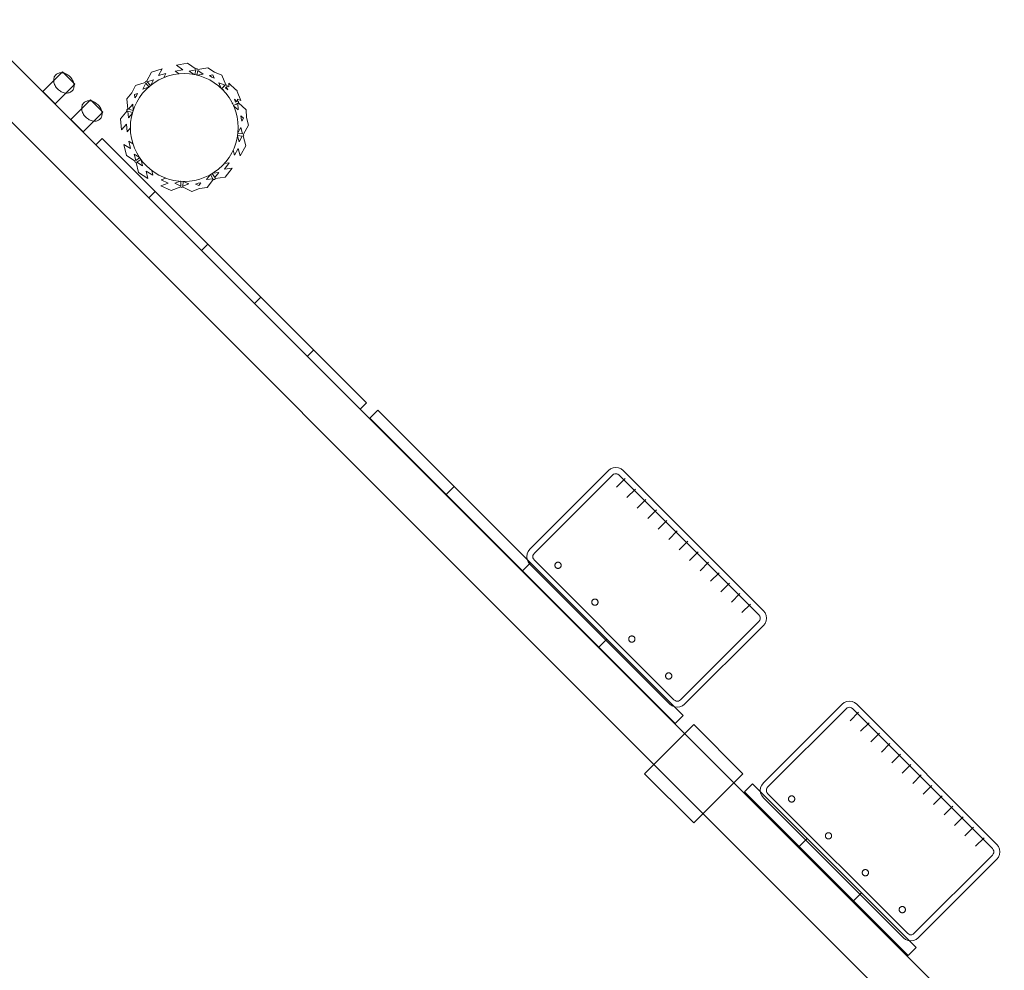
# Model space of a CAD drawing. Header units: metres. Extents: x 2172.2 to 2210.6, y 415.3 to 458.1.
# Tile 2 of 67: x 2181.2 to 2186.8, y 427.2 to 432.7. Entities that reach past the tile are written whole.
import ezdxf

# ---------------------------------------------------------------- set-up
doc = ezdxf.new("R2010")
doc.units = ezdxf.units.M
for name, color, linetype, lineweight in [('NC_N1_COLUMNS', 7, 'CONTINUOUS', 25), ('NC_N1_PLANTS', 7, 'CONTINUOUS', 13), ('NC_N1_SERVICE', 7, 'CONTINUOUS', 13), ('NC_N1_WALL_DECOR', 7, 'CONTINUOUS', 13), ('NC_N1_WALL_LIGHTS', 7, 'CONTINUOUS', 13), ('NC_N1_WALLS', 7, 'CONTINUOUS', 25)]:
    doc.layers.add(name, color=color, linetype=linetype, lineweight=lineweight)

# ---------------------------------------------------------------- blocks, each defined once
blk = doc.blocks.new('NC_N1_ARCHITECTURE')
at = {"layer": 'NC_N1_COLUMNS', "linetype": 'CONTINUOUS', "lineweight": -2}
blk.add_lwpolyline([(-4.672302, -5.675465), (-4.955142, -5.958305), (-5.23795, -5.67543), (-4.955142, -5.392626)], close=True, dxfattribs=at)
at = {"layer": 'NC_N1_WALLS', "linetype": 'CONTINUOUS', "lineweight": -2}
blk.add_lwpolyline([(-17.430969, 6.977996), (-3.56182, -6.891153), (-3.738596, -7.06793), (-17.607746, 6.80122)], close=True, dxfattribs=at)
blk = doc.blocks.new('NC_N1_UNIQUE_WALL_COMPOSITION_08')
at = {"color": 0, "linetype": 'CONTINUOUS', "lineweight": -2}
blk.add_lwpolyline([(0.6648, -0.065), (0.6648, 0), (-0.6648, 0), (-0.6648, -0.065)], close=True, dxfattribs=at)
for points in [[(-0.2216, -0.065), (-0.2216, 0)], [(0.2216, -0.065), (0.2216, 0)]]:
    blk.add_lwpolyline(points, dxfattribs=at)
blk = doc.blocks.new('NC_N1_SCONCE')
at = {"color": 0, "linetype": 'CONTINUOUS', "lineweight": -2}
for points in [[(0.05, -0.16), (0.05, 0), (-0.05, 0), (-0.05, -0.16)], [(0.066, -0.12), (0.0657, -0.1151), (0.0647, -0.1102), (0.0632, -0.1055), (0.061, -0.1009), (0.0582, -0.0964), (0.0549, -0.0922), (0.051, -0.0883), (0.0467, -0.0846), (0.0419, -0.0813), (0.0367, -0.0784), (0.0311, -0.0759), (0.0253, -0.0738), (0.0192, -0.0722), (0.0129, -0.071), (0.0065, -0.0702), (0, -0.07), (-0.0065, -0.0702), (-0.0129, -0.071), (-0.0192, -0.0722), (-0.0253, -0.0738), (-0.0311, -0.0759), (-0.0367, -0.0784), (-0.0419, -0.0813), (-0.0467, -0.0846), (-0.051, -0.0883), (-0.0549, -0.0922), (-0.0582, -0.0964), (-0.061, -0.1009), (-0.0632, -0.1055), (-0.0647, -0.1102), (-0.0657, -0.1151), (-0.066, -0.12), (-0.0657, -0.1249), (-0.0647, -0.1298), (-0.0632, -0.1345), (-0.061, -0.1391), (-0.0582, -0.1436), (-0.0549, -0.1478), (-0.051, -0.1517), (-0.0467, -0.1554), (-0.0419, -0.1587), (-0.0367, -0.1616), (-0.0311, -0.1641), (-0.0253, -0.1662), (-0.0192, -0.1678), (-0.0129, -0.169), (-0.0065, -0.1698), (0, -0.17), (0.0065, -0.1698), (0.0129, -0.169), (0.0192, -0.1678), (0.0253, -0.1662), (0.0311, -0.1641), (0.0367, -0.1616), (0.0419, -0.1587), (0.0467, -0.1554), (0.051, -0.1517), (0.0549, -0.1478), (0.0582, -0.1436), (0.061, -0.1391), (0.0632, -0.1345), (0.0647, -0.1298), (0.0657, -0.1249)]]:
    blk.add_lwpolyline(points, close=True, dxfattribs=at)
blk = doc.blocks.new('NC_N1_UNIQUE_WALL_COMPOSITION_21')
at = {"color": 0, "linetype": 'CONTINUOUS', "lineweight": -2}
blk.add_lwpolyline([(1.242, -0.065), (1.242, 0), (-1.242, 0), (-1.242, -0.065)], close=True, dxfattribs=at)
for points in [[(-0.621, -0.065), (-0.621, 0)], [(0, -0.065), (0, 0)], [(0.621, -0.065), (0.621, 0)]]:
    blk.add_lwpolyline(points, dxfattribs=at)
blk = doc.blocks.new('NC_N1_UNIQUE_WALL_COMPOSITION_22')
at = {"color": 0, "linetype": 'CONTINUOUS', "lineweight": -2}
blk.add_lwpolyline([(1.075, -0.065), (1.075, -0.012736), (-1.075, -0.012736), (-1.075, -0.065)], close=True, dxfattribs=at)
for points in [[(-0.645, -0.065), (-0.645, -0.012736)], [(-0.215, -0.065), (-0.215, -0.012736)], [(0.215, -0.065), (0.215, -0.012736)], [(0.645, -0.065), (0.645, -0.012736)]]:
    blk.add_lwpolyline(points, dxfattribs=at)
blk = doc.blocks.new('NC_N1_HOST')
at = {"color": 0, "linetype": 'CONTINUOUS', "lineweight": -2}
for points in [[(0.57, -0.38), (-0.57, -0.38), (-0.5855, -0.378), (-0.6, -0.372), (-0.6124, -0.3624), (-0.622, -0.35), (-0.628, -0.3355), (-0.63, -0.32), (-0.63, 0.32), (-0.628, 0.3355), (-0.622, 0.35), (-0.6124, 0.3624), (-0.6, 0.372), (-0.5855, 0.378), (-0.57, 0.38), (0.57, 0.38), (0.5855, 0.378), (0.6, 0.372), (0.6124, 0.3624), (0.622, 0.35), (0.628, 0.3355), (0.63, 0.32), (0.63, -0.32), (0.628, -0.3355), (0.622, -0.35), (0.6124, -0.3624), (0.6, -0.372), (0.5855, -0.378)], [(0.5677, -0.345), (-0.5677, -0.345), (-0.5764, -0.3439), (-0.5823, -0.3414), (-0.5875, -0.3375), (-0.5914, -0.3323), (-0.5939, -0.3264), (-0.595, -0.3177), (-0.595, 0.3177), (-0.5939, 0.3264), (-0.5914, 0.3323), (-0.5875, 0.3375), (-0.5823, 0.3414), (-0.5764, 0.3439), (-0.5677, 0.345), (0.5677, 0.345), (0.5764, 0.3439), (0.5823, 0.3414), (0.5875, 0.3375), (0.5914, 0.3323), (0.5939, 0.3264), (0.595, 0.3177), (0.595, -0.3177), (0.5939, -0.3264), (0.5914, -0.3323), (0.5875, -0.3375), (0.5823, -0.3414), (0.5764, -0.3439)], [(-0.432, 0.27), (-0.4321, 0.2682), (-0.4323, 0.2665), (-0.4328, 0.2648), (-0.4334, 0.2631), (-0.4341, 0.2615), (-0.435, 0.26), (-0.4361, 0.2586), (-0.4373, 0.2573), (-0.4386, 0.2561), (-0.44, 0.255), (-0.4415, 0.2541), (-0.4431, 0.2534), (-0.4448, 0.2528), (-0.4465, 0.2523), (-0.4482, 0.2521), (-0.45, 0.252), (-0.4518, 0.2521), (-0.4535, 0.2523), (-0.4552, 0.2528), (-0.4569, 0.2534), (-0.4585, 0.2541), (-0.46, 0.255), (-0.4614, 0.2561), (-0.4627, 0.2573), (-0.4639, 0.2586), (-0.465, 0.26), (-0.4659, 0.2615), (-0.4666, 0.2631), (-0.4672, 0.2648), (-0.4677, 0.2665), (-0.4679, 0.2682), (-0.468, 0.27), (-0.4679, 0.2718), (-0.4677, 0.2735), (-0.4672, 0.2752), (-0.4666, 0.2769), (-0.4659, 0.2785), (-0.465, 0.28), (-0.4639, 0.2814), (-0.4627, 0.2827), (-0.4614, 0.2839), (-0.46, 0.285), (-0.4585, 0.2859), (-0.4569, 0.2866), (-0.4552, 0.2872), (-0.4535, 0.2877), (-0.4518, 0.2879), (-0.45, 0.288), (-0.4482, 0.2879), (-0.4465, 0.2877), (-0.4448, 0.2872), (-0.4431, 0.2866), (-0.4415, 0.2859), (-0.44, 0.285), (-0.4386, 0.2839), (-0.4373, 0.2827), (-0.4361, 0.2814), (-0.435, 0.28), (-0.4341, 0.2785), (-0.4334, 0.2769), (-0.4328, 0.2752), (-0.4323, 0.2735), (-0.4321, 0.2718)], [(-0.132, 0.27), (-0.1321, 0.2682), (-0.1323, 0.2665), (-0.1328, 0.2648), (-0.1334, 0.2631), (-0.1341, 0.2615), (-0.135, 0.26), (-0.1361, 0.2586), (-0.1373, 0.2573), (-0.1386, 0.2561), (-0.14, 0.255), (-0.1415, 0.2541), (-0.1431, 0.2534), (-0.1448, 0.2528), (-0.1465, 0.2523), (-0.1482, 0.2521), (-0.15, 0.252), (-0.1518, 0.2521), (-0.1535, 0.2523), (-0.1552, 0.2528), (-0.1569, 0.2534), (-0.1585, 0.2541), (-0.16, 0.255), (-0.1614, 0.2561), (-0.1627, 0.2573), (-0.1639, 0.2586), (-0.165, 0.26), (-0.1659, 0.2615), (-0.1666, 0.2631), (-0.1672, 0.2648), (-0.1677, 0.2665), (-0.1679, 0.2682), (-0.168, 0.27), (-0.1679, 0.2718), (-0.1677, 0.2735), (-0.1672, 0.2752), (-0.1666, 0.2769), (-0.1659, 0.2785), (-0.165, 0.28), (-0.1639, 0.2814), (-0.1627, 0.2827), (-0.1614, 0.2839), (-0.16, 0.285), (-0.1585, 0.2859), (-0.1569, 0.2866), (-0.1552, 0.2872), (-0.1535, 0.2877), (-0.1518, 0.2879), (-0.15, 0.288), (-0.1482, 0.2879), (-0.1465, 0.2877), (-0.1448, 0.2872), (-0.1431, 0.2866), (-0.1415, 0.2859), (-0.14, 0.285), (-0.1386, 0.2839), (-0.1373, 0.2827), (-0.1361, 0.2814), (-0.135, 0.28), (-0.1341, 0.2785), (-0.1334, 0.2769), (-0.1328, 0.2752), (-0.1323, 0.2735), (-0.1321, 0.2718)], [(0.168, 0.27), (0.1679, 0.2682), (0.1677, 0.2665), (0.1672, 0.2648), (0.1666, 0.2631), (0.1659, 0.2615), (0.165, 0.26), (0.1639, 0.2586), (0.1627, 0.2573), (0.1614, 0.2561), (0.16, 0.255), (0.1585, 0.2541), (0.1569, 0.2534), (0.1552, 0.2528), (0.1535, 0.2523), (0.1518, 0.2521), (0.15, 0.252), (0.1482, 0.2521), (0.1465, 0.2523), (0.1448, 0.2528), (0.1431, 0.2534), (0.1415, 0.2541), (0.14, 0.255), (0.1386, 0.2561), (0.1373, 0.2573), (0.1361, 0.2586), (0.135, 0.26), (0.1341, 0.2615), (0.1334, 0.2631), (0.1328, 0.2648), (0.1323, 0.2665), (0.1321, 0.2682), (0.132, 0.27), (0.1321, 0.2718), (0.1323, 0.2735), (0.1328, 0.2752), (0.1334, 0.2769), (0.1341, 0.2785), (0.135, 0.28), (0.1361, 0.2814), (0.1373, 0.2827), (0.1386, 0.2839), (0.14, 0.285), (0.1415, 0.2859), (0.1431, 0.2866), (0.1448, 0.2872), (0.1465, 0.2877), (0.1482, 0.2879), (0.15, 0.288), (0.1518, 0.2879), (0.1535, 0.2877), (0.1552, 0.2872), (0.1569, 0.2866), (0.1585, 0.2859), (0.16, 0.285), (0.1614, 0.2839), (0.1627, 0.2827), (0.1639, 0.2814), (0.165, 0.28), (0.1659, 0.2785), (0.1666, 0.2769), (0.1672, 0.2752), (0.1677, 0.2735), (0.1679, 0.2718)], [(0.468, 0.27), (0.4679, 0.2682), (0.4677, 0.2665), (0.4672, 0.2648), (0.4666, 0.2631), (0.4659, 0.2615), (0.465, 0.26), (0.4639, 0.2586), (0.4627, 0.2573), (0.4614, 0.2561), (0.46, 0.255), (0.4585, 0.2541), (0.4569, 0.2534), (0.4552, 0.2528), (0.4535, 0.2523), (0.4518, 0.2521), (0.45, 0.252), (0.4482, 0.2521), (0.4465, 0.2523), (0.4448, 0.2528), (0.4431, 0.2534), (0.4415, 0.2541), (0.44, 0.255), (0.4386, 0.2561), (0.4373, 0.2573), (0.4361, 0.2586), (0.435, 0.26), (0.4341, 0.2615), (0.4334, 0.2631), (0.4328, 0.2648), (0.4323, 0.2665), (0.4321, 0.2682), (0.432, 0.27), (0.4321, 0.2718), (0.4323, 0.2735), (0.4328, 0.2752), (0.4334, 0.2769), (0.4341, 0.2785), (0.435, 0.28), (0.4361, 0.2814), (0.4373, 0.2827), (0.4386, 0.2839), (0.44, 0.285), (0.4415, 0.2859), (0.4431, 0.2866), (0.4448, 0.2872), (0.4465, 0.2877), (0.4482, 0.2879), (0.45, 0.288), (0.4518, 0.2879), (0.4535, 0.2877), (0.4552, 0.2872), (0.4569, 0.2866), (0.4585, 0.2859), (0.46, 0.285), (0.4614, 0.2839), (0.4627, 0.2827), (0.4639, 0.2814), (0.465, 0.28), (0.4659, 0.2785), (0.4666, 0.2769), (0.4672, 0.2752), (0.4677, 0.2735), (0.4679, 0.2718)]]:
    blk.add_lwpolyline(points, close=True, dxfattribs=at)
for points in [[(-0.53, -0.355), (-0.53, -0.285)], [(-0.445, -0.355), (-0.445, -0.285)], [(-0.36, -0.355), (-0.36, -0.285)], [(-0.275, -0.355), (-0.275, -0.285)], [(-0.19, -0.355), (-0.19, -0.285)], [(-0.105, -0.355), (-0.105, -0.285)], [(-0.02, -0.355), (-0.02, -0.285)], [(0.065, -0.355), (0.065, -0.285)], [(0.15, -0.355), (0.15, -0.285)], [(0.235, -0.355), (0.235, -0.285)], [(0.32, -0.355), (0.32, -0.285)], [(0.405, -0.355), (0.405, -0.285)], [(0.49, -0.355), (0.49, -0.285)]]:
    blk.add_lwpolyline(points, dxfattribs=at)
blk = doc.blocks.new('NC_N1_PLANTER')
at = {"color": 0, "linetype": 'CONTINUOUS', "lineweight": -2}
for points in [[(-0.314582, -0.176177), (-0.34944, -0.121314), (-0.336246, -0.063287), (-0.338237, -0.062792), (-0.340588, -0.058893), (-0.339683, -0.054431), (-0.337973, -0.053296), (-0.369886, -0.003068), (-0.355475, 0.060314), (-0.331772, 0.023007), (-0.321972, 0.066107), (-0.30676, 0.042164), (-0.304043, 0.060478), (-0.296652, 0.089988), (-0.286403, 0.118632), (-0.280823, 0.13043), (-0.30658, 0.118511), (-0.291515, 0.160064), (-0.331628, 0.141502), (-0.309474, 0.20261), (-0.255468, 0.227602), (-0.256292, 0.22948), (-0.254641, 0.233723), (-0.250554, 0.235732), (-0.248612, 0.235071), (-0.22833, 0.291016), (-0.18698, 0.310151), (-0.150749, 0.337787), (-0.091788, 0.329601), (-0.091462, 0.331547), (-0.087769, 0.334189), (-0.083255, 0.333702), (-0.082014, 0.332167), (-0.034685, 0.368269), (0.029698, 0.35933), (-0.005446, 0.332524), (0.038334, 0.326445), (0.015759, 0.309226), (0.030385, 0.308507), (0.060478, 0.304043), (0.089988, 0.296652), (0.105943, 0.290943), (0.091863, 0.31559), (0.134551, 0.304134), (0.112627, 0.342513), (0.175406, 0.325665), (0.204933, 0.273978), (0.206673, 0.274908), (0.21102, 0.273598), (0.213392, 0.269726), (0.212934, 0.267806), (0.270427, 0.252378), (0.293029, 0.212813), (0.32366, 0.17908), (0.320546, 0.119665), (0.322646, 0.119524), (0.325649, 0.11609), (0.325495, 0.111531), (0.323958, 0.110094), (0.332125, 0.1011), (0.34, 0.12), (0.361231, 0.069046), (0.363954, 0.066047), (0.363789, 0.062905), (0.365, 0.06), (0.363441, 0.056259), (0.360553, 0.001136), (0.346789, 0.016294), (0.342105, 0.005053), (0.343905, 0.004243), (0.345522, 0), (0.343905, -0.004243), (0.342105, -0.005053), (0.365, -0.06), (0.347475, -0.102059), (0.339471, -0.146917), (0.290523, -0.180738), (0.291693, -0.182487), (0.290809, -0.186962), (0.287104, -0.189624), (0.285028, -0.189285), (0.274576, -0.247856), (0.2211, -0.284806), (0.228864, -0.241294), (0.192501, -0.26642), (0.1974, -0.238964), (0.196662, -0.239633), (0.172227, -0.257756), (0.146133, -0.273396), (0.119186, -0.286141), (0.145726, -0.294619), (0.106529, -0.315045), (0.148633, -0.328494), (0.09099, -0.358533), (0.034315, -0.34043), (0.033645, -0.342424), (0.029562, -0.344457), (0.025191, -0.34315), (0.024191, -0.341299), (-0.02857, -0.368794), (-0.071975, -0.354929), (-0.117352, -0.35079), (-0.155242, -0.304904), (-0.15685, -0.306178), (-0.161374, -0.305659), (-0.164354, -0.302216), (-0.164209, -0.30017), (-0.223471, -0.294764), (-0.264858, -0.244643), (-0.220841, -0.248658), (-0.248984, -0.214576), (-0.22109, -0.217121), (-0.239633, -0.196662), (-0.257756, -0.172227), (-0.273396, -0.146133), (-0.274861, -0.143036), (-0.281079, -0.170384), (-0.304783, -0.133077)], [(-0.304043, 0.060478), (-0.296652, 0.089988), (-0.286403, 0.118632), (-0.273396, 0.146133), (-0.257756, 0.172227), (-0.239633, 0.196662), (-0.219203, 0.219203), (-0.196662, 0.239633), (-0.172227, 0.257756), (-0.146133, 0.273396), (-0.118632, 0.286403), (-0.089988, 0.296652), (-0.060478, 0.304043), (-0.030385, 0.308507), (0, 0.31), (0.030385, 0.308507), (0.060478, 0.304043), (0.089988, 0.296652), (0.118632, 0.286403), (0.146133, 0.273396), (0.172227, 0.257756), (0.196662, 0.239633), (0.219203, 0.219203), (0.239633, 0.196662), (0.257756, 0.172227), (0.273396, 0.146133), (0.286403, 0.118632), (0.296652, 0.089988), (0.304043, 0.060478), (0.308507, 0.030385), (0.31, 0), (0.308507, -0.030385), (0.304043, -0.060478), (0.296652, -0.089988), (0.286403, -0.118632), (0.273396, -0.146133), (0.257756, -0.172227), (0.239633, -0.196662), (0.219203, -0.219203), (0.196662, -0.239633), (0.172227, -0.257756), (0.146133, -0.273396), (0.118632, -0.286403), (0.089988, -0.296652), (0.060478, -0.304043), (0.030385, -0.308507), (0, -0.31), (-0.030385, -0.308507), (-0.060478, -0.304043), (-0.089988, -0.296652), (-0.118632, -0.286403), (-0.146133, -0.273396), (-0.172227, -0.257756), (-0.196662, -0.239633), (-0.219203, -0.219203), (-0.239633, -0.196662), (-0.257756, -0.172227), (-0.273396, -0.146133), (-0.286403, -0.118632), (-0.296652, -0.089988), (-0.304043, -0.060478), (-0.308507, -0.030385), (-0.31, 0), (-0.308507, 0.030385)], [(-0.170679, 0.283112), (-0.15865, 0.292287), (-0.177811, 0.294948), (-0.184405, 0.276761)], [(-0.091535, 0.324905), (-0.12151, 0.302042), (-0.087386, 0.297304), (-0.084477, 0.298032)], [(-0.072835, 0.300948), (-0.070392, 0.30156), (-0.042586, 0.322769), (-0.079928, 0.327954)], [(-0.244585, 0.232638), (-0.224083, 0.213819), (-0.222168, 0.215932), (-0.210371, 0.24847)], [(0.18234, 0.250255), (0.184312, 0.248793), (0.20137, 0.27091), (0.164959, 0.280681)], [(0.229573, 0.230846), (0.210872, 0.263581), (0.193952, 0.241643), (0.196566, 0.239704)], [(-0.232141, 0.204928), (-0.252699, 0.223798), (-0.265549, 0.188355), (-0.23388, 0.20301)], [(0.267482, 0.194261), (0.277651, 0.183062), (0.278664, 0.20238), (0.259979, 0.207395)], [(0.307649, 0.116043), (0.315889, 0.11898), (0.290546, 0.146891), (0.288725, 0.112142), (0.289628, 0.109619), (0.303776, 0.114662), (0.306, 0.12)], [(0.295485, 0.094765), (0.297542, 0.099701), (0.293671, 0.098321), (0.29459, 0.095751)], [(0.319918, 0.107677), (0.31227, 0.104951), (0.318937, 0.088952)], [(0.309578, 0.008587), (0.309705, 0.006), (0.313744, 0.006), (0.310149, 0.009959)], [(0.32938, 0.006), (0.3375, 0.006), (0.330287, 0.023311)], [(-0.306067, -0.046834), (-0.306424, -0.044428), (-0.325228, -0.014831), (-0.333587, -0.051593)], [(0.32464, -0.006), (0.309705, -0.006), (0.309578, -0.008587), (0.323, -0.0408), (0.3375, -0.006), (0.328751, -0.006), (0.328527, -0.010281)], [(-0.303717, -0.061779), (-0.304043, -0.060478), (-0.304306, -0.058708), (-0.331542, -0.063418), (-0.311325, -0.095238)], [(0.33044, -0.097057), (0.323, -0.0792), (0.317182, -0.093164), (0.314525, -0.108055)], [(0.264914, -0.160285), (0.263661, -0.162376), (0.287137, -0.177468), (0.293759, -0.140353)], [(0.249631, -0.208993), (0.280647, -0.187562), (0.257445, -0.172646), (0.255695, -0.175005)], [(-0.152218, -0.269749), (-0.186882, -0.266587), (-0.162878, -0.295657), (-0.149925, -0.271123)], [(-0.139269, -0.276642), (-0.152266, -0.301259), (-0.114722, -0.304684), (-0.136985, -0.277723)], [(-0.0657, -0.323987), (-0.080764, -0.322613), (-0.068447, -0.33753), (-0.051291, -0.328589)], [(-0.013033, -0.325306), (0.02288, -0.336777), (0.020496, -0.308993), (0.018039, -0.309114)], [(0.06827, -0.318328), (0.035259, -0.307784), (0.032472, -0.308197), (0.034836, -0.335751)]]:
    blk.add_lwpolyline(points, close=True, dxfattribs=at)

msp = doc.modelspace()

# ---------------------------------------------------------------- block references
at = {"layer": 'NC_N1_PLANTS', "linetype": 'CONTINUOUS', "xscale": 0.9999999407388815, "yscale": -0.9999999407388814, "rotation": 44.999997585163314}
msp.add_blockref('NC_N1_PLANTER', (2182.1143, 432.0408), dxfattribs=at)
at = {"layer": 'NC_N1_SERVICE', "linetype": 'CONTINUOUS', "xscale": 0.9999999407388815, "yscale": -0.9999999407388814, "rotation": -44.999997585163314}
for p in [(2184.7731, 429.3962), (2186.1166, 428.0527)]:
    msp.add_blockref('NC_N1_HOST', p, dxfattribs=at)
at = {"layer": 'NC_N1_WALL_DECOR', "linetype": 'CONTINUOUS', "rotation": 135}
for name, p in [('NC_N1_UNIQUE_WALL_COMPOSITION_22', (2182.3567, 431.1716)), ('NC_N1_UNIQUE_WALL_COMPOSITION_21', (2184.0596, 429.4917)), ('NC_N1_UNIQUE_WALL_COMPOSITION_08', (2185.8071, 427.7506))]:
    msp.add_blockref(name, p, dxfattribs=at)
at = {"layer": 'NC_N1_WALL_LIGHTS', "linetype": 'CONTINUOUS', "rotation": 135}
for p in [(2181.3369, 432.2123), (2181.4981, 432.0511)]:
    msp.add_blockref('NC_N1_SCONCE', p, dxfattribs=at)
at = {"layer": 'NC_N1_WALLS'}
msp.add_blockref('NC_N1_ARCHITECTURE', (2190, 434), dxfattribs=at)

doc.saveas('drawing.dxf')
